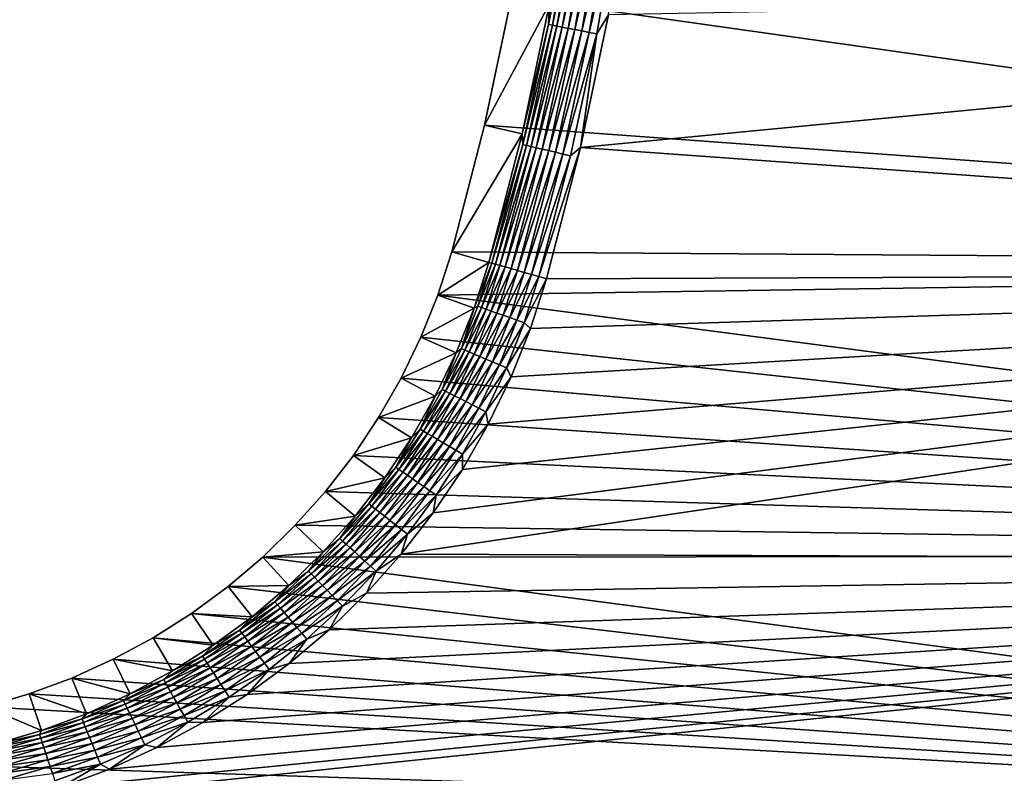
# Model space of a CAD drawing. Extents: x -320 to 320, y -695 to 695.
# Tile 137 of 169: x 143 to 212, y 212 to 265. Entities that reach past the tile are written whole.
import ezdxf

# ---------------------------------------------------------------- set-up
doc = ezdxf.new("R2010")
doc.units = 0
doc.header["$LTSCALE"] = 50.062222
for name, color, linetype in [('1', 7, 'CONTINUOUS'), ('2', 7, 'CONTINUOUS'), ('48', 7, 'CONTINUOUS'), ('49', 7, 'CONTINUOUS'), ('80', 7, 'CONTINUOUS'), ('81', 7, 'CONTINUOUS')]:
    doc.layers.add(name, color=color, linetype=linetype)

msp = doc.modelspace()

# ---------------------------------------------------------------- linework, layer by layer
at = {"layer": '1', "color": 7, "linetype": 'CONTINUOUS'}
for points in [[(310.891, 268.224), (312.3, 247.623), (177.445, 266.722), (310.891, 268.224)], [(177.445, 266.722), (312.3, 247.623), (175.53, 257.611), (177.445, 266.722)], [(175.53, 257.611), (312.3, 247.623), (173.197, 248.598), (175.53, 257.611)], [(173.197, 248.598), (312.3, 247.623), (172.209, 245.524), (173.197, 248.598)], [(312.3, 247.623), (313.596, 227.013), (172.209, 245.524), (312.3, 247.623)], [(172.209, 245.524), (313.596, 227.013), (171.01, 242.526), (172.209, 245.524)], [(171.01, 242.526), (313.596, 227.013), (169.605, 239.618), (171.01, 242.526)], [(169.605, 239.618), (313.596, 227.013), (168.002, 236.814), (169.605, 239.618)], [(168.002, 236.814), (313.596, 227.013), (166.209, 234.129), (168.002, 236.814)], [(166.209, 234.129), (313.596, 227.013), (164.233, 231.574), (166.209, 234.129)], [(164.233, 231.574), (313.596, 227.013), (162.085, 229.163), (164.233, 231.574)], [(162.085, 229.163), (313.596, 227.013), (159.775, 226.907), (162.085, 229.163)], [(159.775, 226.907), (314.779, 206.397), (157.314, 224.816), (159.775, 226.907)], [(313.596, 227.013), (314.779, 206.397), (159.775, 226.907), (313.596, 227.013)], [(157.314, 224.816), (314.779, 206.397), (154.713, 222.902), (157.314, 224.816)], [(154.713, 222.902), (314.779, 206.397), (151.986, 221.172), (154.713, 222.902)], [(151.986, 221.172), (314.779, 206.397), (149.145, 219.636), (151.986, 221.172)], [(149.145, 219.636), (314.779, 206.397), (146.205, 218.301), (149.145, 219.636)], [(146.205, 218.301), (314.779, 206.397), (143.179, 217.173), (146.205, 218.301)], [(143.179, 217.173), (314.779, 206.397), (140.082, 216.258), (143.179, 217.173)], [(140.082, 216.258), (314.779, 206.397), (124.797, 212.54), (140.082, 216.258)], [(124.797, 212.54), (314.779, 206.397), (109.413, 209.253), (124.797, 212.54)]]:
    msp.add_3dface(points, dxfattribs=at)
at = {"layer": '2', "color": 7, "linetype": 'CONTINUOUS'}
for points in [[(305.317, 247.164, 11), (303.912, 267.728, 11), (182.342, 256.014, 11), (305.317, 247.164, 11)], [(182.342, 256.014, 11), (303.912, 267.728, 11), (184.324, 265.441, 11), (182.342, 256.014, 11)], [(179.929, 246.69, 11), (305.317, 247.164, 11), (182.342, 256.014, 11), (179.929, 246.69, 11)], [(306.611, 226.593, 11), (305.317, 247.164, 11), (169.616, 227.104, 11), (306.611, 226.593, 11)], [(169.616, 227.104, 11), (305.317, 247.164, 11), (171.889, 230.043, 11), (169.616, 227.104, 11)], [(171.889, 230.043, 11), (305.317, 247.164, 11), (173.953, 233.132, 11), (171.889, 230.043, 11)], [(173.953, 233.132, 11), (305.317, 247.164, 11), (175.797, 236.358, 11), (173.953, 233.132, 11)], [(175.797, 236.358, 11), (305.317, 247.164, 11), (177.413, 239.703, 11), (175.797, 236.358, 11)], [(177.413, 239.703, 11), (305.317, 247.164, 11), (178.792, 243.153, 11), (177.413, 239.703, 11)], [(178.792, 243.153, 11), (305.317, 247.164, 11), (179.929, 246.69, 11), (178.792, 243.153, 11)], [(167.145, 224.33, 11), (306.611, 226.593, 11), (169.616, 227.104, 11), (167.145, 224.33, 11)], [(307.792, 206.015, 11), (306.611, 226.593, 11), (141.831, 209.482, 11), (307.792, 206.015, 11)], [(141.831, 209.482, 11), (306.611, 226.593, 11), (145.394, 210.535, 11), (141.831, 209.482, 11)], [(145.394, 210.535, 11), (306.611, 226.593, 11), (148.875, 211.833, 11), (145.394, 210.535, 11)], [(148.875, 211.833, 11), (306.611, 226.593, 11), (152.258, 213.369, 11), (148.875, 211.833, 11)], [(152.258, 213.369, 11), (306.611, 226.593, 11), (155.526, 215.136, 11), (152.258, 213.369, 11)], [(155.526, 215.136, 11), (306.611, 226.593, 11), (158.664, 217.126, 11), (155.526, 215.136, 11)], [(158.664, 217.126, 11), (306.611, 226.593, 11), (161.655, 219.329, 11), (158.664, 217.126, 11)], [(161.655, 219.329, 11), (306.611, 226.593, 11), (164.487, 221.734, 11), (161.655, 219.329, 11)], [(164.487, 221.734, 11), (306.611, 226.593, 11), (167.145, 224.33, 11), (164.487, 221.734, 11)]]:
    msp.add_3dface(points, dxfattribs=at)
at = {"layer": '48', "color": 7, "linetype": 'CONTINUOUS'}
for points in [[(173.197, 248.598), (172.209, 245.524), (175.836, 247.85, 7.965), (173.197, 248.598)], [(175.836, 247.85, 7.965), (172.209, 245.524), (174.789, 244.594, 7.965), (175.836, 247.85, 7.965)], [(172.209, 245.524), (171.01, 242.526), (174.789, 244.594, 7.965), (172.209, 245.524)], [(174.789, 244.594, 7.965), (171.01, 242.526), (173.519, 241.419, 7.965), (174.789, 244.594, 7.965)], [(171.01, 242.526), (169.605, 239.618), (173.519, 241.419, 7.965), (171.01, 242.526)], [(173.519, 241.419, 7.965), (169.605, 239.618), (172.032, 238.34, 7.965), (173.519, 241.419, 7.965)], [(169.605, 239.618), (168.002, 236.814), (172.032, 238.34, 7.965), (169.605, 239.618)], [(172.032, 238.34, 7.965), (168.002, 236.814), (170.335, 235.371, 7.965), (172.032, 238.34, 7.965)], [(168.002, 236.814), (166.209, 234.129), (170.335, 235.371, 7.965), (168.002, 236.814)], [(170.335, 235.371, 7.965), (166.209, 234.129), (168.435, 232.527, 7.965), (170.335, 235.371, 7.965)], [(166.209, 234.129), (164.233, 231.574), (168.435, 232.527, 7.965), (166.209, 234.129)], [(168.435, 232.527, 7.965), (164.233, 231.574), (166.343, 229.822, 7.965), (168.435, 232.527, 7.965)], [(164.233, 231.574), (162.085, 229.163), (166.343, 229.822, 7.965), (164.233, 231.574)], [(166.343, 229.822, 7.965), (162.085, 229.163), (164.068, 227.269, 7.965), (166.343, 229.822, 7.965)], [(162.085, 229.163), (159.775, 226.907), (164.068, 227.269, 7.965), (162.085, 229.163)], [(159.775, 226.907), (157.314, 224.816), (161.622, 224.879, 7.965), (159.775, 226.907)], [(164.068, 227.269, 7.965), (159.775, 226.907), (161.622, 224.879, 7.965), (164.068, 227.269, 7.965)], [(157.314, 224.816), (154.713, 222.902), (159.015, 222.666, 7.965), (157.314, 224.816)], [(161.622, 224.879, 7.965), (157.314, 224.816), (159.015, 222.666, 7.965), (161.622, 224.879, 7.965)], [(154.713, 222.902), (151.986, 221.172), (156.261, 220.638, 7.965), (154.713, 222.902)], [(159.015, 222.666, 7.965), (154.713, 222.902), (156.261, 220.638, 7.965), (159.015, 222.666, 7.965)], [(151.986, 221.172), (149.145, 219.636), (153.373, 218.807, 7.965), (151.986, 221.172)], [(156.261, 220.638, 7.965), (151.986, 221.172), (153.373, 218.807, 7.965), (156.261, 220.638, 7.965)], [(149.145, 219.636), (146.205, 218.301), (150.365, 217.18, 7.965), (149.145, 219.636)], [(153.373, 218.807, 7.965), (149.145, 219.636), (150.365, 217.18, 7.965), (153.373, 218.807, 7.965)], [(146.205, 218.301), (143.179, 217.173), (147.252, 215.766, 7.965), (146.205, 218.301)], [(150.365, 217.18, 7.965), (146.205, 218.301), (147.252, 215.766, 7.965), (150.365, 217.18, 7.965)], [(143.179, 217.173), (140.082, 216.258), (144.047, 214.571, 7.965), (143.179, 217.173)], [(147.252, 215.766, 7.965), (143.179, 217.173), (144.047, 214.571, 7.965), (147.252, 215.766, 7.965)], [(140.082, 216.258), (140.768, 213.602, 7.965), (144.047, 214.571, 7.965), (140.082, 216.258)]]:
    msp.add_3dface(points, dxfattribs=at)
at = {"layer": '49', "color": 7, "linetype": 'CONTINUOUS'}
for points in [[(177.445, 266.722), (175.53, 257.611), (180.141, 266.22, 7.965), (177.445, 266.722)], [(180.141, 266.22, 7.965), (175.53, 257.611), (178.2, 256.985, 7.965), (180.141, 266.22, 7.965)], [(175.53, 257.611), (173.197, 248.598), (178.2, 256.985, 7.965), (175.53, 257.611)], [(173.197, 248.598), (175.836, 247.85, 7.965), (178.2, 256.985, 7.965), (173.197, 248.598)]]:
    msp.add_3dface(points, dxfattribs=at)
at = {"layer": '80', "color": 7, "linetype": 'CONTINUOUS'}
for points in [[(175.836, 247.85, 7.965), (174.789, 244.594, 7.965), (176.039, 247.792, 8.476), (175.836, 247.85, 7.965)], [(174.789, 244.594, 7.965), (175.061, 244.725, 8.476), (176.039, 247.792, 8.476), (174.789, 244.594, 7.965)], [(175.061, 244.725, 8.476), (176.304, 247.717, 8.961), (176.039, 247.792, 8.476), (175.061, 244.725, 8.476)], [(175.32, 244.633, 8.961), (176.304, 247.717, 8.961), (175.061, 244.725, 8.476), (175.32, 244.633, 8.961)], [(175.32, 244.633, 8.961), (176.625, 247.626, 9.408), (176.304, 247.717, 8.961), (175.32, 244.633, 8.961)], [(175.634, 244.521, 9.408), (176.625, 247.626, 9.408), (175.32, 244.633, 8.961), (175.634, 244.521, 9.408)], [(175.634, 244.521, 9.408), (176.997, 247.521, 9.811), (176.625, 247.626, 9.408), (175.634, 244.521, 9.408)], [(175.998, 244.392, 9.811), (176.997, 247.521, 9.811), (175.634, 244.521, 9.408), (175.998, 244.392, 9.811)], [(175.998, 244.392, 9.811), (177.413, 247.403, 10.162), (176.997, 247.521, 9.811), (175.998, 244.392, 9.811)], [(176.406, 244.247, 10.162), (177.413, 247.403, 10.162), (175.998, 244.392, 9.811), (176.406, 244.247, 10.162)], [(176.406, 244.247, 10.162), (177.869, 247.274, 10.458), (177.413, 247.403, 10.162), (176.406, 244.247, 10.162)], [(176.852, 244.088, 10.458), (177.869, 247.274, 10.458), (176.406, 244.247, 10.162), (176.852, 244.088, 10.458)], [(176.852, 244.088, 10.458), (178.356, 247.136, 10.692), (177.869, 247.274, 10.458), (176.852, 244.088, 10.458)], [(177.329, 243.919, 10.692), (178.356, 247.136, 10.692), (176.852, 244.088, 10.458), (177.329, 243.919, 10.692)], [(177.329, 243.919, 10.692), (178.867, 246.991, 10.862), (178.356, 247.136, 10.692), (177.329, 243.919, 10.692)], [(177.83, 243.741, 10.862), (178.867, 246.991, 10.862), (177.329, 243.919, 10.692), (177.83, 243.741, 10.862)], [(177.83, 243.741, 10.862), (179.394, 246.841, 10.965), (178.867, 246.991, 10.862), (177.83, 243.741, 10.862)], [(178.346, 243.557, 10.965), (179.394, 246.841, 10.965), (177.83, 243.741, 10.862), (178.346, 243.557, 10.965)], [(178.346, 243.557, 10.965), (179.929, 246.69, 11), (179.394, 246.841, 10.965), (178.346, 243.557, 10.965)], [(178.792, 243.153, 11), (179.929, 246.69, 11), (178.346, 243.557, 10.965), (178.792, 243.153, 11)], [(174.789, 244.594, 7.965), (173.519, 241.419, 7.965), (173.885, 241.728, 8.476), (174.789, 244.594, 7.965)], [(174.789, 244.594, 7.965), (173.885, 241.728, 8.476), (175.061, 244.725, 8.476), (174.789, 244.594, 7.965)], [(173.885, 241.728, 8.476), (175.32, 244.633, 8.961), (175.061, 244.725, 8.476), (173.885, 241.728, 8.476)], [(174.138, 241.619, 8.961), (175.32, 244.633, 8.961), (173.885, 241.728, 8.476), (174.138, 241.619, 8.961)], [(174.138, 241.619, 8.961), (175.634, 244.521, 9.408), (175.32, 244.633, 8.961), (174.138, 241.619, 8.961)], [(174.444, 241.487, 9.408), (175.634, 244.521, 9.408), (174.138, 241.619, 8.961), (174.444, 241.487, 9.408)], [(174.444, 241.487, 9.408), (175.998, 244.392, 9.811), (175.634, 244.521, 9.408), (174.444, 241.487, 9.408)], [(174.799, 241.334, 9.811), (175.998, 244.392, 9.811), (174.444, 241.487, 9.408), (174.799, 241.334, 9.811)], [(174.799, 241.334, 9.811), (176.406, 244.247, 10.162), (175.998, 244.392, 9.811), (174.799, 241.334, 9.811)], [(175.196, 241.163, 10.162), (176.406, 244.247, 10.162), (174.799, 241.334, 9.811), (175.196, 241.163, 10.162)], [(175.196, 241.163, 10.162), (176.852, 244.088, 10.458), (176.406, 244.247, 10.162), (175.196, 241.163, 10.162)], [(175.631, 240.976, 10.458), (176.852, 244.088, 10.458), (175.196, 241.163, 10.162), (175.631, 240.976, 10.458)], [(175.631, 240.976, 10.458), (177.329, 243.919, 10.692), (176.852, 244.088, 10.458), (175.631, 240.976, 10.458)], [(176.096, 240.776, 10.692), (177.329, 243.919, 10.692), (175.631, 240.976, 10.458), (176.096, 240.776, 10.692)], [(176.096, 240.776, 10.692), (177.83, 243.741, 10.862), (177.329, 243.919, 10.692), (176.096, 240.776, 10.692)], [(176.584, 240.566, 10.862), (177.83, 243.741, 10.862), (176.096, 240.776, 10.692), (176.584, 240.566, 10.862)], [(176.584, 240.566, 10.862), (178.346, 243.557, 10.965), (177.83, 243.741, 10.862), (176.584, 240.566, 10.862)], [(177.087, 240.349, 10.965), (178.346, 243.557, 10.965), (176.584, 240.566, 10.862), (177.087, 240.349, 10.965)], [(177.087, 240.349, 10.965), (178.792, 243.153, 11), (178.346, 243.557, 10.965), (177.087, 240.349, 10.965)], [(177.413, 239.703, 11), (178.792, 243.153, 11), (177.087, 240.349, 10.965), (177.413, 239.703, 11)], [(173.519, 241.419, 7.965), (172.032, 238.34, 7.965), (172.516, 238.813, 8.476), (173.519, 241.419, 7.965)], [(173.519, 241.419, 7.965), (172.516, 238.813, 8.476), (173.885, 241.728, 8.476), (173.519, 241.419, 7.965)], [(172.516, 238.813, 8.476), (174.138, 241.619, 8.961), (173.885, 241.728, 8.476), (172.516, 238.813, 8.476)], [(172.761, 238.688, 8.961), (174.138, 241.619, 8.961), (172.516, 238.813, 8.476), (172.761, 238.688, 8.961)], [(172.761, 238.688, 8.961), (174.444, 241.487, 9.408), (174.138, 241.619, 8.961), (172.761, 238.688, 8.961)], [(173.058, 238.536, 9.408), (174.444, 241.487, 9.408), (172.761, 238.688, 8.961), (173.058, 238.536, 9.408)], [(173.058, 238.536, 9.408), (174.799, 241.334, 9.811), (174.444, 241.487, 9.408), (173.058, 238.536, 9.408)], [(173.402, 238.361, 9.811), (174.799, 241.334, 9.811), (173.058, 238.536, 9.408), (173.402, 238.361, 9.811)], [(173.402, 238.361, 9.811), (175.196, 241.163, 10.162), (174.799, 241.334, 9.811), (173.402, 238.361, 9.811)], [(173.788, 238.164, 10.162), (175.196, 241.163, 10.162), (173.402, 238.361, 9.811), (173.788, 238.164, 10.162)], [(173.788, 238.164, 10.162), (175.631, 240.976, 10.458), (175.196, 241.163, 10.162), (173.788, 238.164, 10.162)], [(174.209, 237.949, 10.458), (175.631, 240.976, 10.458), (173.788, 238.164, 10.162), (174.209, 237.949, 10.458)], [(174.209, 237.949, 10.458), (176.096, 240.776, 10.692), (175.631, 240.976, 10.458), (174.209, 237.949, 10.458)], [(174.66, 237.719, 10.692), (176.096, 240.776, 10.692), (174.209, 237.949, 10.458), (174.66, 237.719, 10.692)], [(174.66, 237.719, 10.692), (176.584, 240.566, 10.862), (176.096, 240.776, 10.692), (174.66, 237.719, 10.692)], [(175.134, 237.478, 10.862), (176.584, 240.566, 10.862), (174.66, 237.719, 10.692), (175.134, 237.478, 10.862)], [(175.134, 237.478, 10.862), (177.087, 240.349, 10.965), (176.584, 240.566, 10.862), (175.134, 237.478, 10.862)], [(175.622, 237.229, 10.965), (177.087, 240.349, 10.965), (175.134, 237.478, 10.862), (175.622, 237.229, 10.965)], [(175.622, 237.229, 10.965), (177.413, 239.703, 11), (177.087, 240.349, 10.965), (175.622, 237.229, 10.965)], [(175.797, 236.358, 11), (177.413, 239.703, 11), (175.622, 237.229, 10.965), (175.797, 236.358, 11)], [(172.032, 238.34, 7.965), (170.96, 235.994, 8.476), (172.516, 238.813, 8.476), (172.032, 238.34, 7.965)], [(170.96, 235.994, 8.476), (172.761, 238.688, 8.961), (172.516, 238.813, 8.476), (170.96, 235.994, 8.476)], [(171.197, 235.853, 8.961), (172.761, 238.688, 8.961), (170.96, 235.994, 8.476), (171.197, 235.853, 8.961)], [(171.197, 235.853, 8.961), (173.058, 238.536, 9.408), (172.761, 238.688, 8.961), (171.197, 235.853, 8.961)], [(171.484, 235.682, 9.408), (173.058, 238.536, 9.408), (171.197, 235.853, 8.961), (171.484, 235.682, 9.408)], [(171.484, 235.682, 9.408), (173.402, 238.361, 9.811), (173.058, 238.536, 9.408), (171.484, 235.682, 9.408)], [(172.032, 238.34, 7.965), (170.335, 235.371, 7.965), (170.96, 235.994, 8.476), (172.032, 238.34, 7.965)], [(171.815, 235.485, 9.811), (173.402, 238.361, 9.811), (171.484, 235.682, 9.408), (171.815, 235.485, 9.811)], [(171.815, 235.485, 9.811), (173.788, 238.164, 10.162), (173.402, 238.361, 9.811), (171.815, 235.485, 9.811)], [(172.188, 235.264, 10.162), (173.788, 238.164, 10.162), (171.815, 235.485, 9.811), (172.188, 235.264, 10.162)], [(172.188, 235.264, 10.162), (174.209, 237.949, 10.458), (173.788, 238.164, 10.162), (172.188, 235.264, 10.162)], [(172.594, 235.022, 10.458), (174.209, 237.949, 10.458), (172.188, 235.264, 10.162), (172.594, 235.022, 10.458)], [(172.594, 235.022, 10.458), (174.66, 237.719, 10.692), (174.209, 237.949, 10.458), (172.594, 235.022, 10.458)], [(173.029, 234.763, 10.692), (174.66, 237.719, 10.692), (172.594, 235.022, 10.458), (173.029, 234.763, 10.692)], [(173.029, 234.763, 10.692), (175.134, 237.478, 10.862), (174.66, 237.719, 10.692), (173.029, 234.763, 10.692)], [(173.486, 234.491, 10.862), (175.134, 237.478, 10.862), (173.029, 234.763, 10.692), (173.486, 234.491, 10.862)], [(173.486, 234.491, 10.862), (175.622, 237.229, 10.965), (175.134, 237.478, 10.862), (173.486, 234.491, 10.862)], [(173.957, 234.211, 10.965), (175.622, 237.229, 10.965), (173.486, 234.491, 10.862), (173.957, 234.211, 10.965)], [(173.957, 234.211, 10.965), (175.797, 236.358, 11), (175.622, 237.229, 10.965), (173.957, 234.211, 10.965)], [(170.335, 235.371, 7.965), (169.225, 233.282, 8.476), (170.96, 235.994, 8.476), (170.335, 235.371, 7.965)], [(169.225, 233.282, 8.476), (171.197, 235.853, 8.961), (170.96, 235.994, 8.476), (169.225, 233.282, 8.476)], [(169.452, 233.126, 8.961), (171.197, 235.853, 8.961), (169.225, 233.282, 8.476), (169.452, 233.126, 8.961)], [(169.452, 233.126, 8.961), (171.484, 235.682, 9.408), (171.197, 235.853, 8.961), (169.452, 233.126, 8.961)], [(173.953, 233.132, 11), (175.797, 236.358, 11), (173.957, 234.211, 10.965), (173.953, 233.132, 11)], [(170.335, 235.371, 7.965), (168.435, 232.527, 7.965), (169.225, 233.282, 8.476), (170.335, 235.371, 7.965)], [(169.726, 232.937, 9.408), (171.484, 235.682, 9.408), (169.452, 233.126, 8.961), (169.726, 232.937, 9.408)], [(169.726, 232.937, 9.408), (171.815, 235.485, 9.811), (171.484, 235.682, 9.408), (169.726, 232.937, 9.408)], [(170.045, 232.718, 9.811), (171.815, 235.485, 9.811), (169.726, 232.937, 9.408), (170.045, 232.718, 9.811)], [(170.045, 232.718, 9.811), (172.188, 235.264, 10.162), (171.815, 235.485, 9.811), (170.045, 232.718, 9.811)], [(170.402, 232.473, 10.162), (172.188, 235.264, 10.162), (170.045, 232.718, 9.811), (170.402, 232.473, 10.162)], [(170.402, 232.473, 10.162), (172.594, 235.022, 10.458), (172.188, 235.264, 10.162), (170.402, 232.473, 10.162)], [(170.792, 232.205, 10.458), (172.594, 235.022, 10.458), (170.402, 232.473, 10.162), (170.792, 232.205, 10.458)], [(170.792, 232.205, 10.458), (173.029, 234.763, 10.692), (172.594, 235.022, 10.458), (170.792, 232.205, 10.458)], [(171.209, 231.919, 10.692), (173.029, 234.763, 10.692), (170.792, 232.205, 10.458), (171.209, 231.919, 10.692)], [(171.209, 231.919, 10.692), (173.486, 234.491, 10.862), (173.029, 234.763, 10.692), (171.209, 231.919, 10.692)], [(171.647, 231.618, 10.862), (173.486, 234.491, 10.862), (171.209, 231.919, 10.692), (171.647, 231.618, 10.862)], [(171.647, 231.618, 10.862), (173.957, 234.211, 10.965), (173.486, 234.491, 10.862), (171.647, 231.618, 10.862)], [(172.099, 231.308, 10.965), (173.957, 234.211, 10.965), (171.647, 231.618, 10.862), (172.099, 231.308, 10.965)], [(172.099, 231.308, 10.965), (173.953, 233.132, 11), (173.957, 234.211, 10.965), (172.099, 231.308, 10.965)], [(168.435, 232.527, 7.965), (167.316, 230.688, 8.476), (169.225, 233.282, 8.476), (168.435, 232.527, 7.965)], [(167.316, 230.688, 8.476), (169.452, 233.126, 8.961), (169.225, 233.282, 8.476), (167.316, 230.688, 8.476)], [(167.533, 230.518, 8.961), (169.452, 233.126, 8.961), (167.316, 230.688, 8.476), (167.533, 230.518, 8.961)], [(167.533, 230.518, 8.961), (169.726, 232.937, 9.408), (169.452, 233.126, 8.961), (167.533, 230.518, 8.961)], [(167.794, 230.312, 9.408), (169.726, 232.937, 9.408), (167.533, 230.518, 8.961), (167.794, 230.312, 9.408)], [(167.794, 230.312, 9.408), (170.045, 232.718, 9.811), (169.726, 232.937, 9.408), (167.794, 230.312, 9.408)], [(171.889, 230.043, 11), (173.953, 233.132, 11), (172.099, 231.308, 10.965), (171.889, 230.043, 11)], [(168.435, 232.527, 7.965), (166.343, 229.822, 7.965), (167.316, 230.688, 8.476), (168.435, 232.527, 7.965)], [(168.098, 230.073, 9.811), (170.045, 232.718, 9.811), (167.794, 230.312, 9.408), (168.098, 230.073, 9.811)], [(168.098, 230.073, 9.811), (170.402, 232.473, 10.162), (170.045, 232.718, 9.811), (168.098, 230.073, 9.811)], [(168.438, 229.805, 10.162), (170.402, 232.473, 10.162), (168.098, 230.073, 9.811), (168.438, 229.805, 10.162)], [(168.438, 229.805, 10.162), (170.792, 232.205, 10.458), (170.402, 232.473, 10.162), (168.438, 229.805, 10.162)], [(168.81, 229.512, 10.458), (170.792, 232.205, 10.458), (168.438, 229.805, 10.162), (168.81, 229.512, 10.458)], [(168.81, 229.512, 10.458), (171.209, 231.919, 10.692), (170.792, 232.205, 10.458), (168.81, 229.512, 10.458)], [(169.208, 229.199, 10.692), (171.209, 231.919, 10.692), (168.81, 229.512, 10.458), (169.208, 229.199, 10.692)], [(169.208, 229.199, 10.692), (171.647, 231.618, 10.862), (171.209, 231.919, 10.692), (169.208, 229.199, 10.692)], [(169.625, 228.871, 10.862), (171.647, 231.618, 10.862), (169.208, 229.199, 10.692), (169.625, 228.871, 10.862)], [(169.625, 228.871, 10.862), (172.099, 231.308, 10.965), (171.647, 231.618, 10.862), (169.625, 228.871, 10.862)], [(170.056, 228.531, 10.965), (172.099, 231.308, 10.965), (169.625, 228.871, 10.862), (170.056, 228.531, 10.965)], [(170.056, 228.531, 10.965), (171.889, 230.043, 11), (172.099, 231.308, 10.965), (170.056, 228.531, 10.965)], [(166.343, 229.822, 7.965), (165.243, 228.225, 8.476), (167.316, 230.688, 8.476), (166.343, 229.822, 7.965)], [(165.243, 228.225, 8.476), (167.533, 230.518, 8.961), (167.316, 230.688, 8.476), (165.243, 228.225, 8.476)], [(165.448, 228.041, 8.961), (167.533, 230.518, 8.961), (165.243, 228.225, 8.476), (165.448, 228.041, 8.961)], [(165.448, 228.041, 8.961), (167.794, 230.312, 9.408), (167.533, 230.518, 8.961), (165.448, 228.041, 8.961)], [(165.696, 227.818, 9.408), (167.794, 230.312, 9.408), (165.448, 228.041, 8.961), (165.696, 227.818, 9.408)], [(165.696, 227.818, 9.408), (168.098, 230.073, 9.811), (167.794, 230.312, 9.408), (165.696, 227.818, 9.408)], [(166.343, 229.822, 7.965), (164.068, 227.269, 7.965), (165.243, 228.225, 8.476), (166.343, 229.822, 7.965)], [(165.983, 227.56, 9.811), (168.098, 230.073, 9.811), (165.696, 227.818, 9.408), (165.983, 227.56, 9.811)], [(165.983, 227.56, 9.811), (168.438, 229.805, 10.162), (168.098, 230.073, 9.811), (165.983, 227.56, 9.811)], [(166.305, 227.27, 10.162), (168.438, 229.805, 10.162), (165.983, 227.56, 9.811), (166.305, 227.27, 10.162)], [(166.305, 227.27, 10.162), (168.81, 229.512, 10.458), (168.438, 229.805, 10.162), (166.305, 227.27, 10.162)], [(166.657, 226.954, 10.458), (168.81, 229.512, 10.458), (166.305, 227.27, 10.162), (166.657, 226.954, 10.458)], [(166.657, 226.954, 10.458), (169.208, 229.199, 10.692), (168.81, 229.512, 10.458), (166.657, 226.954, 10.458)], [(169.616, 227.104, 11), (171.889, 230.043, 11), (170.056, 228.531, 10.965), (169.616, 227.104, 11)], [(167.033, 226.616, 10.692), (169.208, 229.199, 10.692), (166.657, 226.954, 10.458), (167.033, 226.616, 10.692)], [(167.033, 226.616, 10.692), (169.625, 228.871, 10.862), (169.208, 229.199, 10.692), (167.033, 226.616, 10.692)], [(167.429, 226.261, 10.862), (169.625, 228.871, 10.862), (167.033, 226.616, 10.692), (167.429, 226.261, 10.862)], [(167.429, 226.261, 10.862), (170.056, 228.531, 10.965), (169.625, 228.871, 10.862), (167.429, 226.261, 10.862)], [(164.068, 227.269, 7.965), (163.014, 225.901, 8.476), (165.243, 228.225, 8.476), (164.068, 227.269, 7.965)], [(163.014, 225.901, 8.476), (165.448, 228.041, 8.961), (165.243, 228.225, 8.476), (163.014, 225.901, 8.476)], [(163.206, 225.704, 8.961), (165.448, 228.041, 8.961), (163.014, 225.901, 8.476), (163.206, 225.704, 8.961)], [(163.206, 225.704, 8.961), (165.696, 227.818, 9.408), (165.448, 228.041, 8.961), (163.206, 225.704, 8.961)], [(167.836, 225.894, 10.965), (170.056, 228.531, 10.965), (167.429, 226.261, 10.862), (167.836, 225.894, 10.965)], [(167.836, 225.894, 10.965), (169.616, 227.104, 11), (170.056, 228.531, 10.965), (167.836, 225.894, 10.965)], [(163.439, 225.466, 9.408), (165.696, 227.818, 9.408), (163.206, 225.704, 8.961), (163.439, 225.466, 9.408)], [(163.439, 225.466, 9.408), (165.983, 227.56, 9.811), (165.696, 227.818, 9.408), (163.439, 225.466, 9.408)], [(163.709, 225.189, 9.811), (165.983, 227.56, 9.811), (163.439, 225.466, 9.408), (163.709, 225.189, 9.811)], [(163.709, 225.189, 9.811), (166.305, 227.27, 10.162), (165.983, 227.56, 9.811), (163.709, 225.189, 9.811)], [(164.068, 227.269, 7.965), (161.622, 224.879, 7.965), (163.014, 225.901, 8.476), (164.068, 227.269, 7.965)], [(164.012, 224.88, 10.162), (166.305, 227.27, 10.162), (163.709, 225.189, 9.811), (164.012, 224.88, 10.162)], [(164.012, 224.88, 10.162), (166.657, 226.954, 10.458), (166.305, 227.27, 10.162), (164.012, 224.88, 10.162)], [(164.342, 224.541, 10.458), (166.657, 226.954, 10.458), (164.012, 224.88, 10.162), (164.342, 224.541, 10.458)], [(164.342, 224.541, 10.458), (167.033, 226.616, 10.692), (166.657, 226.954, 10.458), (164.342, 224.541, 10.458)], [(167.145, 224.33, 11), (169.616, 227.104, 11), (167.836, 225.894, 10.965), (167.145, 224.33, 11)], [(164.696, 224.179, 10.692), (167.033, 226.616, 10.692), (164.342, 224.541, 10.458), (164.696, 224.179, 10.692)], [(164.696, 224.179, 10.692), (167.429, 226.261, 10.862), (167.033, 226.616, 10.692), (164.696, 224.179, 10.692)], [(165.067, 223.799, 10.862), (167.429, 226.261, 10.862), (164.696, 224.179, 10.692), (165.067, 223.799, 10.862)], [(165.067, 223.799, 10.862), (167.836, 225.894, 10.965), (167.429, 226.261, 10.862), (165.067, 223.799, 10.862)], [(161.622, 224.879, 7.965), (160.638, 223.728, 8.476), (163.014, 225.901, 8.476), (161.622, 224.879, 7.965)], [(160.638, 223.728, 8.476), (163.206, 225.704, 8.961), (163.014, 225.901, 8.476), (160.638, 223.728, 8.476)], [(160.817, 223.519, 8.961), (163.206, 225.704, 8.961), (160.638, 223.728, 8.476), (160.817, 223.519, 8.961)], [(160.817, 223.519, 8.961), (163.439, 225.466, 9.408), (163.206, 225.704, 8.961), (160.817, 223.519, 8.961)], [(161.034, 223.265, 9.408), (163.439, 225.466, 9.408), (160.817, 223.519, 8.961), (161.034, 223.265, 9.408)], [(161.034, 223.265, 9.408), (163.709, 225.189, 9.811), (163.439, 225.466, 9.408), (161.034, 223.265, 9.408)], [(165.45, 223.407, 10.965), (167.836, 225.894, 10.965), (165.067, 223.799, 10.862), (165.45, 223.407, 10.965)], [(165.45, 223.407, 10.965), (167.145, 224.33, 11), (167.836, 225.894, 10.965), (165.45, 223.407, 10.965)], [(161.622, 224.879, 7.965), (159.015, 222.666, 7.965), (160.638, 223.728, 8.476), (161.622, 224.879, 7.965)], [(161.286, 222.972, 9.811), (163.709, 225.189, 9.811), (161.034, 223.265, 9.408), (161.286, 222.972, 9.811)], [(161.286, 222.972, 9.811), (164.012, 224.88, 10.162), (163.709, 225.189, 9.811), (161.286, 222.972, 9.811)], [(161.567, 222.643, 10.162), (164.012, 224.88, 10.162), (161.286, 222.972, 9.811), (161.567, 222.643, 10.162)], [(161.567, 222.643, 10.162), (164.342, 224.541, 10.458), (164.012, 224.88, 10.162), (161.567, 222.643, 10.162)], [(161.875, 222.284, 10.458), (164.342, 224.541, 10.458), (161.567, 222.643, 10.162), (161.875, 222.284, 10.458)], [(161.875, 222.284, 10.458), (164.696, 224.179, 10.692), (164.342, 224.541, 10.458), (161.875, 222.284, 10.458)], [(162.205, 221.9, 10.692), (164.696, 224.179, 10.692), (161.875, 222.284, 10.458), (162.205, 221.9, 10.692)], [(162.205, 221.9, 10.692), (165.067, 223.799, 10.862), (164.696, 224.179, 10.692), (162.205, 221.9, 10.692)], [(164.487, 221.734, 11), (167.145, 224.33, 11), (165.45, 223.407, 10.965), (164.487, 221.734, 11)], [(159.015, 222.666, 7.965), (158.126, 221.713, 8.476), (160.638, 223.728, 8.476), (159.015, 222.666, 7.965)], [(158.126, 221.713, 8.476), (160.817, 223.519, 8.961), (160.638, 223.728, 8.476), (158.126, 221.713, 8.476)], [(158.291, 221.493, 8.961), (160.817, 223.519, 8.961), (158.126, 221.713, 8.476), (158.291, 221.493, 8.961)], [(158.291, 221.493, 8.961), (161.034, 223.265, 9.408), (160.817, 223.519, 8.961), (158.291, 221.493, 8.961)], [(158.491, 221.226, 9.408), (161.034, 223.265, 9.408), (158.291, 221.493, 8.961), (158.491, 221.226, 9.408)], [(158.491, 221.226, 9.408), (161.286, 222.972, 9.811), (161.034, 223.265, 9.408), (158.491, 221.226, 9.408)], [(162.55, 221.496, 10.862), (165.067, 223.799, 10.862), (162.205, 221.9, 10.692), (162.55, 221.496, 10.862)], [(162.55, 221.496, 10.862), (165.45, 223.407, 10.965), (165.067, 223.799, 10.862), (162.55, 221.496, 10.862)], [(162.907, 221.08, 10.965), (165.45, 223.407, 10.965), (162.55, 221.496, 10.862), (162.907, 221.08, 10.965)], [(162.907, 221.08, 10.965), (164.487, 221.734, 11), (165.45, 223.407, 10.965), (162.907, 221.08, 10.965)], [(159.015, 222.666, 7.965), (156.261, 220.638, 7.965), (158.126, 221.713, 8.476), (159.015, 222.666, 7.965)], [(158.723, 220.917, 9.811), (161.286, 222.972, 9.811), (158.491, 221.226, 9.408), (158.723, 220.917, 9.811)], [(158.723, 220.917, 9.811), (161.567, 222.643, 10.162), (161.286, 222.972, 9.811), (158.723, 220.917, 9.811)], [(158.983, 220.571, 10.162), (161.567, 222.643, 10.162), (158.723, 220.917, 9.811), (158.983, 220.571, 10.162)], [(158.983, 220.571, 10.162), (161.875, 222.284, 10.458), (161.567, 222.643, 10.162), (158.983, 220.571, 10.162)], [(159.267, 220.192, 10.458), (161.875, 222.284, 10.458), (158.983, 220.571, 10.162), (159.267, 220.192, 10.458)], [(159.267, 220.192, 10.458), (162.205, 221.9, 10.692), (161.875, 222.284, 10.458), (159.267, 220.192, 10.458)], [(159.57, 219.787, 10.692), (162.205, 221.9, 10.692), (159.267, 220.192, 10.458), (159.57, 219.787, 10.692)], [(159.57, 219.787, 10.692), (162.55, 221.496, 10.862), (162.205, 221.9, 10.692), (159.57, 219.787, 10.692)], [(156.261, 220.638, 7.965), (155.488, 219.867, 8.476), (158.126, 221.713, 8.476), (156.261, 220.638, 7.965)], [(155.488, 219.867, 8.476), (158.291, 221.493, 8.961), (158.126, 221.713, 8.476), (155.488, 219.867, 8.476)], [(155.639, 219.636, 8.961), (158.291, 221.493, 8.961), (155.488, 219.867, 8.476), (155.639, 219.636, 8.961)], [(155.639, 219.636, 8.961), (158.491, 221.226, 9.408), (158.291, 221.493, 8.961), (155.639, 219.636, 8.961)], [(155.821, 219.357, 9.408), (158.491, 221.226, 9.408), (155.639, 219.636, 8.961), (155.821, 219.357, 9.408)], [(155.821, 219.357, 9.408), (158.723, 220.917, 9.811), (158.491, 221.226, 9.408), (155.821, 219.357, 9.408)], [(159.889, 219.362, 10.862), (162.55, 221.496, 10.862), (159.57, 219.787, 10.692), (159.889, 219.362, 10.862)], [(159.889, 219.362, 10.862), (162.907, 221.08, 10.965), (162.55, 221.496, 10.862), (159.889, 219.362, 10.862)], [(160.218, 218.924, 10.965), (162.907, 221.08, 10.965), (159.889, 219.362, 10.862), (160.218, 218.924, 10.965)], [(160.218, 218.924, 10.965), (161.655, 219.329, 11), (162.907, 221.08, 10.965), (160.218, 218.924, 10.965)], [(161.655, 219.329, 11), (164.487, 221.734, 11), (162.907, 221.08, 10.965), (161.655, 219.329, 11)], [(156.261, 220.638, 7.965), (153.373, 218.807, 7.965), (155.488, 219.867, 8.476), (156.261, 220.638, 7.965)], [(156.032, 219.034, 9.811), (158.723, 220.917, 9.811), (155.821, 219.357, 9.408), (156.032, 219.034, 9.811)], [(156.032, 219.034, 9.811), (158.983, 220.571, 10.162), (158.723, 220.917, 9.811), (156.032, 219.034, 9.811)], [(156.269, 218.671, 10.162), (158.983, 220.571, 10.162), (156.032, 219.034, 9.811), (156.269, 218.671, 10.162)], [(156.269, 218.671, 10.162), (159.267, 220.192, 10.458), (158.983, 220.571, 10.162), (156.269, 218.671, 10.162)], [(153.373, 218.807, 7.965), (152.736, 218.196, 8.476), (155.488, 219.867, 8.476), (153.373, 218.807, 7.965)], [(152.736, 218.196, 8.476), (155.639, 219.636, 8.961), (155.488, 219.867, 8.476), (152.736, 218.196, 8.476)], [(156.528, 218.275, 10.458), (159.267, 220.192, 10.458), (156.269, 218.671, 10.162), (156.528, 218.275, 10.458)], [(156.528, 218.275, 10.458), (159.57, 219.787, 10.692), (159.267, 220.192, 10.458), (156.528, 218.275, 10.458)], [(156.804, 217.851, 10.692), (159.57, 219.787, 10.692), (156.528, 218.275, 10.458), (156.804, 217.851, 10.692)], [(156.804, 217.851, 10.692), (159.889, 219.362, 10.862), (159.57, 219.787, 10.692), (156.804, 217.851, 10.692)], [(152.871, 217.956, 8.961), (155.639, 219.636, 8.961), (152.736, 218.196, 8.476), (152.871, 217.956, 8.961)], [(152.871, 217.956, 8.961), (155.821, 219.357, 9.408), (155.639, 219.636, 8.961), (152.871, 217.956, 8.961)], [(153.035, 217.665, 9.408), (155.821, 219.357, 9.408), (152.871, 217.956, 8.961), (153.035, 217.665, 9.408)], [(153.035, 217.665, 9.408), (156.032, 219.034, 9.811), (155.821, 219.357, 9.408), (153.035, 217.665, 9.408)], [(153.225, 217.329, 9.811), (156.032, 219.034, 9.811), (153.035, 217.665, 9.408), (153.225, 217.329, 9.811)], [(153.225, 217.329, 9.811), (156.269, 218.671, 10.162), (156.032, 219.034, 9.811), (153.225, 217.329, 9.811)], [(157.094, 217.406, 10.862), (159.889, 219.362, 10.862), (156.804, 217.851, 10.692), (157.094, 217.406, 10.862)], [(157.094, 217.406, 10.862), (160.218, 218.924, 10.965), (159.889, 219.362, 10.862), (157.094, 217.406, 10.862)], [(158.664, 217.126, 11), (161.655, 219.329, 11), (160.218, 218.924, 10.965), (158.664, 217.126, 11)], [(153.373, 218.807, 7.965), (150.365, 217.18, 7.965), (152.736, 218.196, 8.476), (153.373, 218.807, 7.965)], [(153.437, 216.952, 10.162), (156.269, 218.671, 10.162), (153.225, 217.329, 9.811), (153.437, 216.952, 10.162)], [(153.437, 216.952, 10.162), (156.528, 218.275, 10.458), (156.269, 218.671, 10.162), (153.437, 216.952, 10.162)], [(153.669, 216.539, 10.458), (156.528, 218.275, 10.458), (153.437, 216.952, 10.162), (153.669, 216.539, 10.458)], [(153.669, 216.539, 10.458), (156.804, 217.851, 10.692), (156.528, 218.275, 10.458), (153.669, 216.539, 10.458)], [(157.394, 216.947, 10.965), (160.218, 218.924, 10.965), (157.094, 217.406, 10.862), (157.394, 216.947, 10.965)], [(157.394, 216.947, 10.965), (158.664, 217.126, 11), (160.218, 218.924, 10.965), (157.394, 216.947, 10.965)], [(150.365, 217.18, 7.965), (149.881, 216.707, 8.476), (152.736, 218.196, 8.476), (150.365, 217.18, 7.965)], [(149.881, 216.707, 8.476), (152.871, 217.956, 8.961), (152.736, 218.196, 8.476), (149.881, 216.707, 8.476)], [(150, 216.459, 8.961), (152.871, 217.956, 8.961), (149.881, 216.707, 8.476), (150, 216.459, 8.961)], [(150, 216.459, 8.961), (153.035, 217.665, 9.408), (152.871, 217.956, 8.961), (150, 216.459, 8.961)], [(150.145, 216.159, 9.408), (153.035, 217.665, 9.408), (150, 216.459, 8.961), (150.145, 216.159, 9.408)], [(150.145, 216.159, 9.408), (153.225, 217.329, 9.811), (153.035, 217.665, 9.408), (150.145, 216.159, 9.408)], [(153.918, 216.098, 10.692), (156.804, 217.851, 10.692), (153.669, 216.539, 10.458), (153.918, 216.098, 10.692)], [(153.918, 216.098, 10.692), (157.094, 217.406, 10.862), (156.804, 217.851, 10.692), (153.918, 216.098, 10.692)], [(150.365, 217.18, 7.965), (147.252, 215.766, 7.965), (149.881, 216.707, 8.476), (150.365, 217.18, 7.965)], [(150.312, 215.811, 9.811), (153.225, 217.329, 9.811), (150.145, 216.159, 9.408), (150.312, 215.811, 9.811)], [(150.312, 215.811, 9.811), (153.437, 216.952, 10.162), (153.225, 217.329, 9.811), (150.312, 215.811, 9.811)], [(150.499, 215.42, 10.162), (153.437, 216.952, 10.162), (150.312, 215.811, 9.811), (150.499, 215.42, 10.162)], [(150.499, 215.42, 10.162), (153.669, 216.539, 10.458), (153.437, 216.952, 10.162), (150.499, 215.42, 10.162)], [(154.179, 215.636, 10.862), (157.094, 217.406, 10.862), (153.918, 216.098, 10.692), (154.179, 215.636, 10.862)], [(154.179, 215.636, 10.862), (157.394, 216.947, 10.965), (157.094, 217.406, 10.862), (154.179, 215.636, 10.862)], [(154.448, 215.158, 10.965), (157.394, 216.947, 10.965), (154.179, 215.636, 10.862), (154.448, 215.158, 10.965)], [(154.448, 215.158, 10.965), (155.526, 215.136, 11), (157.394, 216.947, 10.965), (154.448, 215.158, 10.965)], [(155.526, 215.136, 11), (158.664, 217.126, 11), (157.394, 216.947, 10.965), (155.526, 215.136, 11)], [(147.252, 215.766, 7.965), (146.935, 215.408, 8.476), (149.881, 216.707, 8.476), (147.252, 215.766, 7.965)], [(146.935, 215.408, 8.476), (150, 216.459, 8.961), (149.881, 216.707, 8.476), (146.935, 215.408, 8.476)], [(147.038, 215.152, 8.961), (150, 216.459, 8.961), (146.935, 215.408, 8.476), (147.038, 215.152, 8.961)], [(147.038, 215.152, 8.961), (150.145, 216.159, 9.408), (150, 216.459, 8.961), (147.038, 215.152, 8.961)], [(147.162, 214.843, 9.408), (150.145, 216.159, 9.408), (147.038, 215.152, 8.961), (147.162, 214.843, 9.408)], [(147.162, 214.843, 9.408), (150.312, 215.811, 9.811), (150.145, 216.159, 9.408), (147.162, 214.843, 9.408)], [(150.704, 214.994, 10.458), (153.669, 216.539, 10.458), (150.499, 215.42, 10.162), (150.704, 214.994, 10.458)], [(150.704, 214.994, 10.458), (153.918, 216.098, 10.692), (153.669, 216.539, 10.458), (150.704, 214.994, 10.458)], [(147.252, 215.766, 7.965), (144.047, 214.571, 7.965), (146.935, 215.408, 8.476), (147.252, 215.766, 7.965)], [(147.307, 214.485, 9.811), (150.312, 215.811, 9.811), (147.162, 214.843, 9.408), (147.307, 214.485, 9.811)], [(147.307, 214.485, 9.811), (150.499, 215.42, 10.162), (150.312, 215.811, 9.811), (147.307, 214.485, 9.811)], [(150.924, 214.538, 10.692), (153.918, 216.098, 10.692), (150.704, 214.994, 10.458), (150.924, 214.538, 10.692)], [(150.924, 214.538, 10.692), (154.179, 215.636, 10.862), (153.918, 216.098, 10.692), (150.924, 214.538, 10.692)], [(151.154, 214.059, 10.862), (154.179, 215.636, 10.862), (150.924, 214.538, 10.692), (151.154, 214.059, 10.862)], [(151.154, 214.059, 10.862), (154.448, 215.158, 10.965), (154.179, 215.636, 10.862), (151.154, 214.059, 10.862)], [(144.047, 214.571, 7.965), (143.91, 214.303, 8.476), (146.935, 215.408, 8.476), (144.047, 214.571, 7.965)], [(143.91, 214.303, 8.476), (147.038, 215.152, 8.961), (146.935, 215.408, 8.476), (143.91, 214.303, 8.476)], [(143.997, 214.041, 8.961), (147.038, 215.152, 8.961), (143.91, 214.303, 8.476), (143.997, 214.041, 8.961)], [(143.997, 214.041, 8.961), (147.162, 214.843, 9.408), (147.038, 215.152, 8.961), (143.997, 214.041, 8.961)], [(144.101, 213.725, 9.408), (147.162, 214.843, 9.408), (143.997, 214.041, 8.961), (144.101, 213.725, 9.408)], [(144.101, 213.725, 9.408), (147.307, 214.485, 9.811), (147.162, 214.843, 9.408), (144.101, 213.725, 9.408)], [(147.468, 214.083, 10.162), (150.499, 215.42, 10.162), (147.307, 214.485, 9.811), (147.468, 214.083, 10.162)], [(147.468, 214.083, 10.162), (150.704, 214.994, 10.458), (150.499, 215.42, 10.162), (147.468, 214.083, 10.162)], [(147.645, 213.644, 10.458), (150.704, 214.994, 10.458), (147.468, 214.083, 10.162), (147.645, 213.644, 10.458)], [(147.645, 213.644, 10.458), (150.924, 214.538, 10.692), (150.704, 214.994, 10.458), (147.645, 213.644, 10.458)], [(151.391, 213.565, 10.965), (154.448, 215.158, 10.965), (151.154, 214.059, 10.862), (151.391, 213.565, 10.965)], [(151.391, 213.565, 10.965), (152.258, 213.369, 11), (154.448, 215.158, 10.965), (151.391, 213.565, 10.965)], [(152.258, 213.369, 11), (155.526, 215.136, 11), (154.448, 215.158, 10.965), (152.258, 213.369, 11)], [(144.047, 214.571, 7.965), (140.768, 213.602, 7.965), (143.91, 214.303, 8.476), (144.047, 214.571, 7.965)], [(140.768, 213.602, 7.965), (140.821, 213.397, 8.476), (143.91, 214.303, 8.476), (140.768, 213.602, 7.965)], [(140.821, 213.397, 8.476), (143.997, 214.041, 8.961), (143.91, 214.303, 8.476), (140.821, 213.397, 8.476)], [(140.821, 213.397, 8.476), (140.89, 213.13, 8.961), (143.997, 214.041, 8.961), (140.821, 213.397, 8.476)], [(140.89, 213.13, 8.961), (144.101, 213.725, 9.408), (143.997, 214.041, 8.961), (140.89, 213.13, 8.961)], [(144.221, 213.358, 9.811), (147.307, 214.485, 9.811), (144.101, 213.725, 9.408), (144.221, 213.358, 9.811)], [(144.221, 213.358, 9.811), (147.468, 214.083, 10.162), (147.307, 214.485, 9.811), (144.221, 213.358, 9.811)], [(144.357, 212.946, 10.162), (147.468, 214.083, 10.162), (144.221, 213.358, 9.811), (144.357, 212.946, 10.162)], [(144.357, 212.946, 10.162), (147.645, 213.644, 10.458), (147.468, 214.083, 10.162), (144.357, 212.946, 10.162)], [(147.834, 213.175, 10.692), (150.924, 214.538, 10.692), (147.645, 213.644, 10.458), (147.834, 213.175, 10.692)], [(147.834, 213.175, 10.692), (151.154, 214.059, 10.862), (150.924, 214.538, 10.692), (147.834, 213.175, 10.692)], [(148.033, 212.682, 10.862), (151.154, 214.059, 10.862), (147.834, 213.175, 10.692), (148.033, 212.682, 10.862)], [(148.033, 212.682, 10.862), (151.391, 213.565, 10.965), (151.154, 214.059, 10.862), (148.033, 212.682, 10.862)], [(140.89, 213.13, 8.961), (140.973, 212.808, 9.408), (144.101, 213.725, 9.408), (140.89, 213.13, 8.961)], [(140.973, 212.808, 9.408), (144.221, 213.358, 9.811), (144.101, 213.725, 9.408), (140.973, 212.808, 9.408)], [(140.973, 212.808, 9.408), (141.069, 212.434, 9.811), (144.221, 213.358, 9.811), (140.973, 212.808, 9.408)], [(141.069, 212.434, 9.811), (144.357, 212.946, 10.162), (144.221, 213.358, 9.811), (141.069, 212.434, 9.811)], [(144.504, 212.497, 10.458), (147.645, 213.644, 10.458), (144.357, 212.946, 10.162), (144.504, 212.497, 10.458)], [(144.504, 212.497, 10.458), (147.834, 213.175, 10.692), (147.645, 213.644, 10.458), (144.504, 212.497, 10.458)], [(148.237, 212.174, 10.965), (151.391, 213.565, 10.965), (148.033, 212.682, 10.862), (148.237, 212.174, 10.965)], [(148.237, 212.174, 10.965), (148.875, 211.833, 11), (151.391, 213.565, 10.965), (148.237, 212.174, 10.965)], [(148.875, 211.833, 11), (152.258, 213.369, 11), (151.391, 213.565, 10.965), (148.875, 211.833, 11)], [(141.069, 212.434, 9.811), (141.178, 212.014, 10.162), (144.357, 212.946, 10.162), (141.069, 212.434, 9.811)], [(141.178, 212.014, 10.162), (144.504, 212.497, 10.458), (144.357, 212.946, 10.162), (141.178, 212.014, 10.162)], [(144.663, 212.016, 10.692), (147.834, 213.175, 10.692), (144.504, 212.497, 10.458), (144.663, 212.016, 10.692)], [(144.663, 212.016, 10.692), (148.033, 212.682, 10.862), (147.834, 213.175, 10.692), (144.663, 212.016, 10.692)], [(144.829, 211.512, 10.862), (148.033, 212.682, 10.862), (144.663, 212.016, 10.692), (144.829, 211.512, 10.862)], [(144.829, 211.512, 10.862), (148.237, 212.174, 10.965), (148.033, 212.682, 10.862), (144.829, 211.512, 10.862)], [(141.178, 212.014, 10.162), (141.296, 211.556, 10.458), (144.504, 212.497, 10.458), (141.178, 212.014, 10.162)], [(141.296, 211.556, 10.458), (144.663, 212.016, 10.692), (144.504, 212.497, 10.458), (141.296, 211.556, 10.458)], [(141.296, 211.556, 10.458), (141.422, 211.066, 10.692), (144.663, 212.016, 10.692), (141.296, 211.556, 10.458)], [(141.422, 211.066, 10.692), (144.829, 211.512, 10.862), (144.663, 212.016, 10.692), (141.422, 211.066, 10.692)], [(145, 210.991, 10.965), (148.237, 212.174, 10.965), (144.829, 211.512, 10.862), (145, 210.991, 10.965)], [(145, 210.991, 10.965), (145.394, 210.535, 11), (148.237, 212.174, 10.965), (145, 210.991, 10.965)], [(145.394, 210.535, 11), (148.875, 211.833, 11), (148.237, 212.174, 10.965), (145.394, 210.535, 11)]]:
    msp.add_3dface(points, dxfattribs=at)
at = {"layer": '81', "color": 7, "linetype": 'CONTINUOUS'}
for points in [[(180.141, 266.22, 7.965), (180.078, 264.753, 8.476), (181.553, 273.347, 8.476), (180.141, 266.22, 7.965)], [(180.078, 264.753, 8.476), (181.826, 273.306, 8.961), (181.553, 273.347, 8.476), (180.078, 264.753, 8.476)], [(180.349, 264.701, 8.961), (181.826, 273.306, 8.961), (180.078, 264.753, 8.476), (180.349, 264.701, 8.961)], [(180.349, 264.701, 8.961), (182.156, 273.257, 9.408), (181.826, 273.306, 8.961), (180.349, 264.701, 8.961)], [(180.676, 264.637, 9.408), (182.156, 273.257, 9.408), (180.349, 264.701, 8.961), (180.676, 264.637, 9.408)], [(180.676, 264.637, 9.408), (182.537, 273.2, 9.811), (182.156, 273.257, 9.408), (180.676, 264.637, 9.408)], [(181.055, 264.564, 9.811), (182.537, 273.2, 9.811), (180.676, 264.637, 9.408), (181.055, 264.564, 9.811)], [(181.055, 264.564, 9.811), (182.966, 273.135, 10.162), (182.537, 273.2, 9.811), (181.055, 264.564, 9.811)], [(181.48, 264.482, 10.162), (182.966, 273.135, 10.162), (181.055, 264.564, 9.811), (181.48, 264.482, 10.162)], [(181.48, 264.482, 10.162), (183.434, 273.065, 10.458), (182.966, 273.135, 10.162), (181.48, 264.482, 10.162)], [(181.945, 264.392, 10.458), (183.434, 273.065, 10.458), (181.48, 264.482, 10.162), (181.945, 264.392, 10.458)], [(181.945, 264.392, 10.458), (183.934, 272.99, 10.692), (183.434, 273.065, 10.458), (181.945, 264.392, 10.458)], [(182.442, 264.296, 10.692), (183.934, 272.99, 10.692), (181.945, 264.392, 10.458), (182.442, 264.296, 10.692)], [(182.442, 264.296, 10.692), (184.46, 272.911, 10.862), (183.934, 272.99, 10.692), (182.442, 264.296, 10.692)], [(182.963, 264.195, 10.862), (184.46, 272.911, 10.862), (182.442, 264.296, 10.692), (182.963, 264.195, 10.862)], [(182.963, 264.195, 10.862), (185.002, 272.83, 10.965), (184.46, 272.911, 10.862), (182.963, 264.195, 10.862)], [(183.501, 264.09, 10.965), (185.002, 272.83, 10.965), (182.963, 264.195, 10.862), (183.501, 264.09, 10.965)], [(183.501, 264.09, 10.965), (184.324, 265.441, 11), (185.002, 272.83, 10.965), (183.501, 264.09, 10.965)], [(180.141, 266.22, 7.965), (178.2, 256.985, 7.965), (180.078, 264.753, 8.476), (180.141, 266.22, 7.965)], [(182.342, 256.014, 11), (184.324, 265.441, 11), (183.501, 264.09, 10.965), (182.342, 256.014, 11)], [(178.2, 256.985, 7.965), (178.239, 256.23, 8.476), (180.078, 264.753, 8.476), (178.2, 256.985, 7.965)], [(178.239, 256.23, 8.476), (180.349, 264.701, 8.961), (180.078, 264.753, 8.476), (178.239, 256.23, 8.476)], [(178.507, 256.166, 8.961), (180.349, 264.701, 8.961), (178.239, 256.23, 8.476), (178.507, 256.166, 8.961)], [(178.507, 256.166, 8.961), (180.676, 264.637, 9.408), (180.349, 264.701, 8.961), (178.507, 256.166, 8.961)], [(178.831, 256.089, 9.408), (180.676, 264.637, 9.408), (178.507, 256.166, 8.961), (178.831, 256.089, 9.408)], [(178.831, 256.089, 9.408), (181.055, 264.564, 9.811), (180.676, 264.637, 9.408), (178.831, 256.089, 9.408)], [(179.207, 255.999, 9.811), (181.055, 264.564, 9.811), (178.831, 256.089, 9.408), (179.207, 255.999, 9.811)], [(179.207, 255.999, 9.811), (181.48, 264.482, 10.162), (181.055, 264.564, 9.811), (179.207, 255.999, 9.811)], [(179.628, 255.899, 10.162), (181.48, 264.482, 10.162), (179.207, 255.999, 9.811), (179.628, 255.899, 10.162)], [(179.628, 255.899, 10.162), (181.945, 264.392, 10.458), (181.48, 264.482, 10.162), (179.628, 255.899, 10.162)], [(180.089, 255.789, 10.458), (181.945, 264.392, 10.458), (179.628, 255.899, 10.162), (180.089, 255.789, 10.458)], [(180.089, 255.789, 10.458), (182.442, 264.296, 10.692), (181.945, 264.392, 10.458), (180.089, 255.789, 10.458)], [(180.581, 255.672, 10.692), (182.442, 264.296, 10.692), (180.089, 255.789, 10.458), (180.581, 255.672, 10.692)], [(180.581, 255.672, 10.692), (182.963, 264.195, 10.862), (182.442, 264.296, 10.692), (180.581, 255.672, 10.692)], [(181.098, 255.549, 10.862), (182.963, 264.195, 10.862), (180.581, 255.672, 10.692), (181.098, 255.549, 10.862)], [(181.098, 255.549, 10.862), (183.501, 264.09, 10.965), (182.963, 264.195, 10.862), (181.098, 255.549, 10.862)], [(181.631, 255.422, 10.965), (183.501, 264.09, 10.965), (181.098, 255.549, 10.862), (181.631, 255.422, 10.965)], [(181.631, 255.422, 10.965), (182.342, 256.014, 11), (183.501, 264.09, 10.965), (181.631, 255.422, 10.965)], [(178.2, 256.985, 7.965), (175.836, 247.85, 7.965), (178.239, 256.23, 8.476), (178.2, 256.985, 7.965)], [(175.836, 247.85, 7.965), (176.039, 247.792, 8.476), (178.239, 256.23, 8.476), (175.836, 247.85, 7.965)], [(176.039, 247.792, 8.476), (178.507, 256.166, 8.961), (178.239, 256.23, 8.476), (176.039, 247.792, 8.476)], [(176.039, 247.792, 8.476), (176.304, 247.717, 8.961), (178.507, 256.166, 8.961), (176.039, 247.792, 8.476)], [(176.304, 247.717, 8.961), (178.831, 256.089, 9.408), (178.507, 256.166, 8.961), (176.304, 247.717, 8.961)], [(176.304, 247.717, 8.961), (176.625, 247.626, 9.408), (178.831, 256.089, 9.408), (176.304, 247.717, 8.961)], [(176.625, 247.626, 9.408), (179.207, 255.999, 9.811), (178.831, 256.089, 9.408), (176.625, 247.626, 9.408)], [(179.929, 246.69, 11), (182.342, 256.014, 11), (179.394, 246.841, 10.965), (179.929, 246.69, 11)], [(179.394, 246.841, 10.965), (182.342, 256.014, 11), (181.631, 255.422, 10.965), (179.394, 246.841, 10.965)], [(176.625, 247.626, 9.408), (176.997, 247.521, 9.811), (179.207, 255.999, 9.811), (176.625, 247.626, 9.408)], [(176.997, 247.521, 9.811), (179.628, 255.899, 10.162), (179.207, 255.999, 9.811), (176.997, 247.521, 9.811)], [(176.997, 247.521, 9.811), (177.413, 247.403, 10.162), (179.628, 255.899, 10.162), (176.997, 247.521, 9.811)], [(177.413, 247.403, 10.162), (180.089, 255.789, 10.458), (179.628, 255.899, 10.162), (177.413, 247.403, 10.162)], [(177.413, 247.403, 10.162), (177.869, 247.274, 10.458), (180.089, 255.789, 10.458), (177.413, 247.403, 10.162)], [(177.869, 247.274, 10.458), (180.581, 255.672, 10.692), (180.089, 255.789, 10.458), (177.869, 247.274, 10.458)], [(177.869, 247.274, 10.458), (178.356, 247.136, 10.692), (180.581, 255.672, 10.692), (177.869, 247.274, 10.458)], [(178.356, 247.136, 10.692), (181.098, 255.549, 10.862), (180.581, 255.672, 10.692), (178.356, 247.136, 10.692)], [(178.356, 247.136, 10.692), (178.867, 246.991, 10.862), (181.098, 255.549, 10.862), (178.356, 247.136, 10.692)], [(178.867, 246.991, 10.862), (181.631, 255.422, 10.965), (181.098, 255.549, 10.862), (178.867, 246.991, 10.862)], [(178.867, 246.991, 10.862), (179.394, 246.841, 10.965), (181.631, 255.422, 10.965), (178.867, 246.991, 10.862)]]:
    msp.add_3dface(points, dxfattribs=at)

doc.saveas('drawing.dxf')
